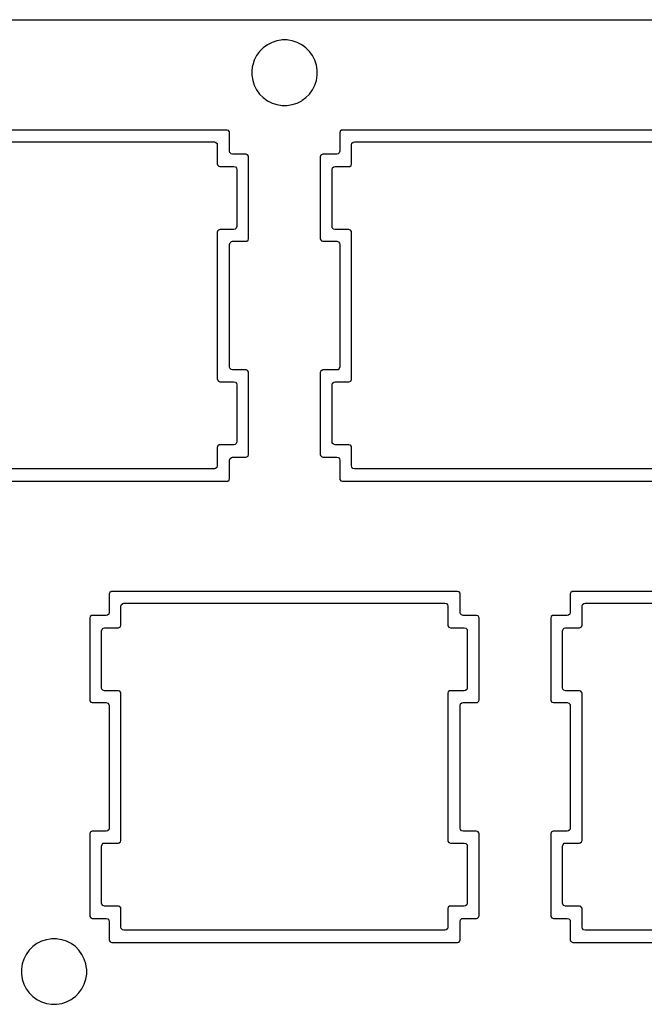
# Model space of a CAD drawing. Extents: x 1.3 to 14.4, y -4.9 to -1.
# Tile 15 of 25: x 7.7 to 8.7, y -2.6 to -1. Entities that reach past the tile are written whole.
import ezdxf

# ---------------------------------------------------------------- set-up
doc = ezdxf.new("R2010")
doc.units = 0
doc.header["$MEASUREMENT"] = 0
doc.layers.add('BLACK', color=7, linetype='CONTINUOUS')

msp = doc.modelspace()

# ---------------------------------------------------------------- linework, layer by layer
at = {"layer": 'BLACK', "linetype": 'CONTINUOUS'}
for p, q in [((1.337, -0.9922), (14.3029, -0.9922)), ((8.0685, -1.0379), (8.0626, -1.0438)), ((8.0753, -1.0329), (8.0685, -1.0379)), ((8.0827, -1.0291), (8.0753, -1.0329)), ((8.0907, -1.0266), (8.0827, -1.0291)), ((8.0971, -1.0255), (8.0907, -1.0266)), ((8.099, -1.0252), (8.0971, -1.0255)), ((8.1073, -1.0252), (8.099, -1.0252)), ((8.1093, -1.0255), (8.1073, -1.0252)), ((8.1156, -1.0266), (8.1093, -1.0255)), ((8.1236, -1.0291), (8.1156, -1.0266)), ((8.1156, -1.0266), (8.1156, -1.0266)), ((8.1156, -1.0266), (8.1156, -1.0266)), ((8.131, -1.0329), (8.1236, -1.0291)), ((8.1236, -1.0291), (8.1236, -1.0291)), ((8.1236, -1.0291), (8.1236, -1.0291)), ((8.1378, -1.0379), (8.131, -1.0329)), ((8.1437, -1.0438), (8.1378, -1.0379)), ((8.0577, -1.0505), (8.0539, -1.058)), ((8.0626, -1.0438), (8.0577, -1.0505)), ((8.1486, -1.0505), (8.1437, -1.0438)), ((8.1524, -1.058), (8.1486, -1.0505)), ((8.1486, -1.0505), (8.1486, -1.0505)), ((8.1486, -1.0505), (8.1486, -1.0505)), ((8.0512, -1.0664), (8.05, -1.0742)), ((8.0513, -1.066), (8.0512, -1.0664)), ((8.0539, -1.058), (8.0513, -1.066)), ((8.155, -1.066), (8.1524, -1.058)), ((8.1563, -1.0742), (8.155, -1.066)), ((8.05, -1.0742), (8.05, -1.0826)), ((8.05, -1.0826), (8.0513, -1.0909)), ((8.155, -1.0909), (8.1563, -1.0826)), ((8.1563, -1.0826), (8.1563, -1.0742)), ((8.0513, -1.0909), (8.0514, -1.0913)), ((8.0514, -1.0913), (8.0539, -1.0988)), ((8.0539, -1.0988), (8.0577, -1.1063)), ((8.1486, -1.1063), (8.1524, -1.0988)), ((8.1524, -1.0988), (8.155, -1.0909)), ((8.0577, -1.1063), (8.0626, -1.1131)), ((8.0626, -1.1131), (8.0685, -1.119)), ((8.0685, -1.119), (8.0753, -1.1239)), ((8.1319, -1.1233), (8.1378, -1.119)), ((8.1378, -1.119), (8.1437, -1.1131)), ((8.1378, -1.119), (8.1378, -1.119)), ((8.1378, -1.119), (8.1378, -1.119)), ((8.1437, -1.1131), (8.1486, -1.1063)), ((8.1437, -1.1131), (8.1437, -1.1131)), ((8.1437, -1.1131), (8.1437, -1.1131)), ((8.1486, -1.1063), (8.1486, -1.1063)), ((8.1486, -1.1063), (8.1486, -1.1063)), ((8.0753, -1.1239), (8.0753, -1.1239)), ((8.0753, -1.1239), (8.0753, -1.1239)), ((8.0753, -1.1239), (8.0827, -1.1277)), ((8.0827, -1.1277), (8.0907, -1.1303)), ((8.0907, -1.1303), (8.099, -1.1316)), ((8.099, -1.1316), (8.099, -1.1316)), ((8.099, -1.1316), (8.1073, -1.1316)), ((8.1073, -1.1316), (8.1156, -1.1303)), ((8.1073, -1.1316), (8.1073, -1.1316)), ((8.1156, -1.1303), (8.1236, -1.1277)), ((8.1236, -1.1277), (8.131, -1.1239)), ((8.131, -1.1239), (8.1319, -1.1233)), ((8.0096, -1.1718), (7.4471, -1.1718)), ((8.012, -1.1726), (8.0096, -1.1718)), ((8.0096, -1.1718), (8.0096, -1.1718)), ((8.0135, -1.1747), (8.012, -1.1726)), ((8.012, -1.1726), (8.012, -1.1726)), ((8.0137, -1.176), (8.0135, -1.1747)), ((8.0135, -1.1747), (8.0135, -1.1747)), ((8.0137, -1.2061), (8.0137, -1.176)), ((8.1937, -1.1735), (8.1929, -1.176)), ((8.1929, -1.176), (8.1929, -1.2061)), ((8.1958, -1.172), (8.1937, -1.1735)), ((8.1937, -1.1735), (8.1937, -1.1735)), ((8.1968, -1.1719), (8.1958, -1.172)), ((8.1958, -1.172), (8.1958, -1.172)), ((8.1971, -1.1718), (8.1968, -1.1719)), ((8.7596, -1.1718), (8.1971, -1.1718)), ((7.4669, -1.191), (7.9889, -1.191)), ((7.9889, -1.191), (7.9915, -1.1917)), ((7.9915, -1.1917), (7.9933, -1.1938)), ((7.9933, -1.1938), (7.9937, -1.1959)), ((7.9937, -1.1959), (7.9937, -1.2268)), ((8.212, -1.1959), (8.2128, -1.1932)), ((8.212, -1.2268), (8.212, -1.1959)), ((8.2128, -1.1932), (8.2149, -1.1914)), ((8.2149, -1.1914), (8.2169, -1.191)), ((8.2169, -1.191), (8.7389, -1.191)), ((8.0142, -1.2081), (8.0137, -1.2061)), ((8.016, -1.2102), (8.0142, -1.2081)), ((8.0186, -1.211), (8.016, -1.2102)), ((8.0404, -1.211), (8.0186, -1.211)), ((8.0428, -1.2118), (8.0404, -1.211)), ((8.0404, -1.211), (8.0404, -1.211)), ((8.0443, -1.2139), (8.0428, -1.2118)), ((8.0428, -1.2118), (8.0428, -1.2118)), ((8.0445, -1.2151), (8.0443, -1.2139)), ((8.0445, -1.3485), (8.0445, -1.2151)), ((8.0445, -1.2151), (8.0445, -1.2151)), ((8.162, -1.2127), (8.1612, -1.2151)), ((8.1612, -1.2151), (8.1612, -1.3485)), ((8.1641, -1.2112), (8.162, -1.2127)), ((8.162, -1.2127), (8.162, -1.2127)), ((8.1652, -1.211), (8.1641, -1.2112)), ((8.1641, -1.2112), (8.1641, -1.2112)), ((8.1654, -1.211), (8.1652, -1.211)), ((8.188, -1.211), (8.1654, -1.211)), ((8.1901, -1.2106), (8.188, -1.211)), ((8.1921, -1.2088), (8.1901, -1.2106)), ((8.1929, -1.2061), (8.1921, -1.2088)), ((7.9937, -1.2268), (7.9939, -1.2281)), ((7.9939, -1.2281), (7.9939, -1.2281)), ((7.9939, -1.2281), (7.9939, -1.2281)), ((7.9939, -1.2281), (7.9939, -1.2281)), ((7.9939, -1.2281), (7.9954, -1.2301)), ((7.9954, -1.2301), (7.9955, -1.2302)), ((7.9955, -1.2302), (7.9979, -1.231)), ((7.9979, -1.231), (8.0205, -1.231)), ((8.0205, -1.231), (8.0232, -1.2317)), ((8.0232, -1.2317), (8.025, -1.2338)), ((8.1812, -1.2332), (8.1832, -1.2314)), ((8.1832, -1.2314), (8.1853, -1.231)), ((8.1853, -1.231), (8.2079, -1.231)), ((8.2079, -1.231), (8.2092, -1.2308)), ((8.2079, -1.231), (8.2079, -1.231)), ((8.2092, -1.2308), (8.2113, -1.2293)), ((8.2113, -1.2293), (8.212, -1.2268)), ((8.025, -1.2338), (8.0254, -1.2359)), ((8.0254, -1.2359), (8.0254, -1.3286)), ((8.1804, -1.2359), (8.1812, -1.2332)), ((8.1804, -1.3286), (8.1804, -1.2359)), ((8.0254, -1.3286), (8.0246, -1.3313)), ((8.1808, -1.3306), (8.1804, -1.3286)), ((7.9945, -1.3352), (7.9937, -1.3376)), ((7.9937, -1.3376), (7.9937, -1.5768)), ((7.9966, -1.3337), (7.9945, -1.3352)), ((7.9945, -1.3352), (7.9945, -1.3352)), ((7.9977, -1.3335), (7.9966, -1.3337)), ((7.9966, -1.3337), (7.9966, -1.3337)), ((7.9979, -1.3335), (7.9977, -1.3335)), ((8.0205, -1.3335), (7.9979, -1.3335)), ((8.0226, -1.3331), (8.0205, -1.3335)), ((8.0246, -1.3313), (8.0226, -1.3331)), ((8.1826, -1.3327), (8.1808, -1.3306)), ((8.1853, -1.3335), (8.1826, -1.3327)), ((8.2079, -1.3335), (8.1853, -1.3335)), ((8.2103, -1.3343), (8.2079, -1.3335)), ((8.2079, -1.3335), (8.2079, -1.3335)), ((8.2118, -1.3364), (8.2103, -1.3343)), ((8.2103, -1.3343), (8.2103, -1.3343)), ((8.212, -1.3376), (8.2118, -1.3364)), ((8.212, -1.5768), (8.212, -1.3376)), ((8.0137, -1.3575), (8.0145, -1.3549)), ((8.0137, -1.5569), (8.0137, -1.3575)), ((8.0145, -1.3549), (8.0166, -1.3531)), ((8.0166, -1.3531), (8.0186, -1.3526)), ((8.0186, -1.3526), (8.0404, -1.3526)), ((8.0404, -1.3526), (8.0417, -1.3524)), ((8.0404, -1.3526), (8.0404, -1.3526)), ((8.0417, -1.3524), (8.0438, -1.3509)), ((8.0438, -1.3509), (8.0445, -1.3485)), ((8.1612, -1.3485), (8.1614, -1.3498)), ((8.1614, -1.3498), (8.1614, -1.3498)), ((8.1614, -1.3498), (8.1614, -1.3498)), ((8.1614, -1.3498), (8.163, -1.3518)), ((8.163, -1.3518), (8.1654, -1.3526)), ((8.1654, -1.3526), (8.188, -1.3526)), ((8.188, -1.3526), (8.1907, -1.3534)), ((8.1907, -1.3534), (8.1925, -1.3555)), ((8.1925, -1.3555), (8.1929, -1.3575)), ((8.1929, -1.3575), (8.1929, -1.5569)), ((8.0142, -1.559), (8.0137, -1.5569)), ((8.016, -1.5611), (8.0142, -1.559)), ((8.0186, -1.5618), (8.016, -1.5611)), ((8.0404, -1.5618), (8.0186, -1.5618)), ((8.0428, -1.5626), (8.0404, -1.5618)), ((8.0404, -1.5618), (8.0404, -1.5618)), ((8.0443, -1.5647), (8.0428, -1.5626)), ((8.0428, -1.5626), (8.0428, -1.5626)), ((8.0445, -1.566), (8.0443, -1.5647)), ((8.0445, -1.6993), (8.0445, -1.566)), ((8.162, -1.5635), (8.1612, -1.566)), ((8.1612, -1.566), (8.1612, -1.566)), ((8.1612, -1.566), (8.1612, -1.6993)), ((8.1641, -1.562), (8.162, -1.5635)), ((8.162, -1.5635), (8.162, -1.5635)), ((8.1652, -1.5619), (8.1641, -1.562)), ((8.1641, -1.562), (8.1641, -1.562)), ((8.1654, -1.5618), (8.1652, -1.5619)), ((8.188, -1.5618), (8.1654, -1.5618)), ((8.1901, -1.5614), (8.188, -1.5618)), ((8.1921, -1.5596), (8.1901, -1.5614)), ((8.1929, -1.5569), (8.1921, -1.5596)), ((7.9937, -1.5768), (7.9939, -1.5781)), ((7.9939, -1.5781), (7.9939, -1.5781)), ((7.9939, -1.5781), (7.9939, -1.5781)), ((7.9939, -1.5781), (7.9955, -1.5802)), ((7.9955, -1.5802), (7.9979, -1.581)), ((7.9979, -1.581), (8.0205, -1.581)), ((8.0205, -1.581), (8.0232, -1.5817)), ((8.0232, -1.5817), (8.025, -1.5838)), ((8.025, -1.5838), (8.0254, -1.5859)), ((8.1804, -1.5859), (8.1812, -1.5832)), ((8.1812, -1.5832), (8.1832, -1.5814)), ((8.1832, -1.5814), (8.1853, -1.581)), ((8.1853, -1.581), (8.2079, -1.581)), ((8.2079, -1.581), (8.2092, -1.5808)), ((8.2079, -1.581), (8.2079, -1.581)), ((8.2092, -1.5808), (8.2113, -1.5793)), ((8.2113, -1.5793), (8.212, -1.5768)), ((8.0254, -1.5859), (8.0254, -1.6786)), ((8.1804, -1.6786), (8.1804, -1.5859)), ((8.0254, -1.6786), (8.0246, -1.6813)), ((8.1808, -1.6806), (8.1804, -1.6786)), ((8.1826, -1.6827), (8.1808, -1.6806)), ((7.9945, -1.6852), (7.9937, -1.6876)), ((7.9937, -1.6876), (7.9937, -1.7178)), ((7.9966, -1.6837), (7.9945, -1.6852)), ((7.9945, -1.6852), (7.9945, -1.6852)), ((7.9977, -1.6835), (7.9966, -1.6837)), ((7.9966, -1.6837), (7.9966, -1.6837)), ((7.9979, -1.6835), (7.9977, -1.6835)), ((8.0205, -1.6835), (7.9979, -1.6835)), ((8.0226, -1.6831), (8.0205, -1.6835)), ((8.0246, -1.6813), (8.0226, -1.6831)), ((8.1853, -1.6835), (8.1826, -1.6827)), ((8.2079, -1.6835), (8.1853, -1.6835)), ((8.2103, -1.6843), (8.2079, -1.6835)), ((8.2079, -1.6835), (8.2079, -1.6835)), ((8.2118, -1.6864), (8.2103, -1.6843)), ((8.2103, -1.6843), (8.2103, -1.6843)), ((8.212, -1.6876), (8.2118, -1.6864)), ((8.2118, -1.6864), (8.2118, -1.6864)), ((8.212, -1.7178), (8.212, -1.6876)), ((8.0137, -1.7084), (8.0145, -1.7057)), ((8.0137, -1.7385), (8.0137, -1.7084)), ((8.0145, -1.7057), (8.0166, -1.7039)), ((8.0166, -1.7039), (8.0186, -1.7035)), ((8.0186, -1.7035), (8.0404, -1.7035)), ((8.0404, -1.7035), (8.0417, -1.7033)), ((8.0404, -1.7035), (8.0404, -1.7035)), ((8.0417, -1.7033), (8.0438, -1.7018)), ((8.0438, -1.7018), (8.0445, -1.6993)), ((8.1612, -1.6993), (8.1612, -1.6994)), ((8.1612, -1.6994), (8.1614, -1.7006)), ((8.1614, -1.7006), (8.1614, -1.7006)), ((8.1614, -1.7006), (8.1614, -1.7006)), ((8.1614, -1.7006), (8.163, -1.7027)), ((8.163, -1.7027), (8.1654, -1.7035)), ((8.1654, -1.7035), (8.188, -1.7035)), ((8.188, -1.7035), (8.1907, -1.7042)), ((8.1907, -1.7042), (8.1925, -1.7063)), ((8.1925, -1.7063), (8.1929, -1.7084)), ((8.1929, -1.7084), (8.1929, -1.7385)), ((7.9889, -1.7227), (7.4669, -1.7227)), ((7.9909, -1.7222), (7.9889, -1.7227)), ((7.993, -1.7204), (7.9909, -1.7222)), ((7.9937, -1.7178), (7.993, -1.7204)), ((8.2125, -1.7198), (8.212, -1.7178)), ((8.2143, -1.7219), (8.2125, -1.7198)), ((8.2169, -1.7227), (8.2143, -1.7219)), ((8.7389, -1.7227), (8.2169, -1.7227)), ((7.4471, -1.7426), (8.0096, -1.7426)), ((8.0096, -1.7426), (8.0108, -1.7424)), ((8.0096, -1.7426), (8.0096, -1.7426)), ((8.0108, -1.7424), (8.0129, -1.7409)), ((8.0129, -1.7409), (8.0137, -1.7385)), ((8.1929, -1.7385), (8.1931, -1.7398)), ((8.1931, -1.7398), (8.1931, -1.7398)), ((8.1931, -1.7398), (8.1931, -1.7398)), ((8.1931, -1.7398), (8.1946, -1.7418)), ((8.1946, -1.7418), (8.1971, -1.7426)), ((8.1971, -1.7426), (8.1971, -1.7426)), ((8.1971, -1.7426), (8.7596, -1.7426)), ((7.8187, -1.9235), (7.8179, -1.926)), ((7.8179, -1.926), (7.8179, -1.9561)), ((7.8208, -1.922), (7.8187, -1.9235)), ((7.8187, -1.9235), (7.8187, -1.9235)), ((7.8218, -1.9219), (7.8208, -1.922)), ((7.8208, -1.922), (7.8208, -1.922)), ((7.8221, -1.9218), (7.8218, -1.9219)), ((8.3846, -1.9218), (7.8221, -1.9218)), ((8.387, -1.9226), (8.3846, -1.9218)), ((8.3846, -1.9218), (8.3846, -1.9218)), ((8.3885, -1.9247), (8.387, -1.9226)), ((8.387, -1.9226), (8.387, -1.9226)), ((8.3887, -1.926), (8.3885, -1.9247)), ((8.3885, -1.9247), (8.3885, -1.9247)), ((8.3887, -1.9561), (8.3887, -1.926)), ((8.5687, -1.9235), (8.5679, -1.926)), ((8.5679, -1.926), (8.5679, -1.9561)), ((8.5708, -1.922), (8.5687, -1.9235)), ((8.5687, -1.9235), (8.5687, -1.9235)), ((8.5718, -1.9219), (8.5708, -1.922)), ((8.5708, -1.922), (8.5708, -1.922)), ((8.5721, -1.9218), (8.5718, -1.9219)), ((9.1346, -1.9218), (8.5721, -1.9218)), ((7.837, -1.9459), (7.8378, -1.9432)), ((7.837, -1.9768), (7.837, -1.9459)), ((7.8378, -1.9432), (7.8399, -1.9414)), ((7.8399, -1.9414), (7.8419, -1.941)), ((7.8419, -1.941), (8.3639, -1.941)), ((8.3639, -1.941), (8.3665, -1.9417)), ((8.3665, -1.9417), (8.3683, -1.9438)), ((8.3683, -1.9438), (8.3687, -1.9459)), ((8.3687, -1.9459), (8.3687, -1.9768)), ((8.587, -1.9459), (8.5878, -1.9432)), ((8.587, -1.9768), (8.587, -1.9459)), ((8.5878, -1.9432), (8.5899, -1.9414)), ((8.5899, -1.9414), (8.5919, -1.941)), ((8.5919, -1.941), (9.1139, -1.941)), ((7.787, -1.9627), (7.7862, -1.9651)), ((7.7862, -1.9651), (7.7862, -2.0985)), ((7.7891, -1.9612), (7.787, -1.9627)), ((7.787, -1.9627), (7.787, -1.9627)), ((7.7902, -1.961), (7.7891, -1.9612)), ((7.7891, -1.9612), (7.7891, -1.9612)), ((7.7904, -1.961), (7.7902, -1.961)), ((7.813, -1.961), (7.7904, -1.961)), ((7.8151, -1.9606), (7.813, -1.961)), ((7.8171, -1.9588), (7.8151, -1.9606)), ((7.8179, -1.9561), (7.8171, -1.9588)), ((8.3892, -1.9581), (8.3887, -1.9561)), ((8.391, -1.9602), (8.3892, -1.9581)), ((8.3936, -1.961), (8.391, -1.9602)), ((8.4154, -1.961), (8.3936, -1.961)), ((8.4178, -1.9618), (8.4154, -1.961)), ((8.4154, -1.961), (8.4154, -1.961)), ((8.4193, -1.9639), (8.4178, -1.9618)), ((8.4178, -1.9618), (8.4178, -1.9618)), ((8.4195, -1.9651), (8.4193, -1.9639)), ((8.4195, -2.0985), (8.4195, -1.9651)), ((8.4195, -1.9651), (8.4195, -1.9651)), ((8.537, -1.9627), (8.5362, -1.9651)), ((8.5362, -1.9651), (8.5362, -2.0985)), ((8.5391, -1.9612), (8.537, -1.9627)), ((8.537, -1.9627), (8.537, -1.9627)), ((8.5402, -1.961), (8.5391, -1.9612)), ((8.5391, -1.9612), (8.5391, -1.9612)), ((8.5404, -1.961), (8.5402, -1.961)), ((8.563, -1.961), (8.5404, -1.961)), ((8.5651, -1.9606), (8.563, -1.961)), ((8.5671, -1.9588), (8.5651, -1.9606)), ((8.5679, -1.9561), (8.5671, -1.9588)), ((7.8054, -1.9859), (7.8062, -1.9832)), ((7.8062, -1.9832), (7.8082, -1.9814)), ((7.8082, -1.9814), (7.8103, -1.981)), ((7.8103, -1.981), (7.8329, -1.981)), ((7.8329, -1.981), (7.8342, -1.9808)), ((7.8329, -1.981), (7.8329, -1.981)), ((7.8342, -1.9808), (7.8363, -1.9793)), ((7.8363, -1.9793), (7.837, -1.9768)), ((8.3687, -1.9768), (8.3689, -1.9781)), ((8.3689, -1.9781), (8.3689, -1.9781)), ((8.3689, -1.9781), (8.3689, -1.9781)), ((8.3689, -1.9781), (8.3705, -1.9802)), ((8.3705, -1.9802), (8.3729, -1.981)), ((8.3729, -1.981), (8.3955, -1.981)), ((8.3955, -1.981), (8.3982, -1.9817)), ((8.3982, -1.9817), (8.4, -1.9838)), ((8.4, -1.9838), (8.4004, -1.9859)), ((8.5554, -1.9859), (8.5562, -1.9832)), ((8.5562, -1.9832), (8.5582, -1.9814)), ((8.5582, -1.9814), (8.5603, -1.981)), ((8.5603, -1.981), (8.5829, -1.981)), ((8.5829, -1.981), (8.5842, -1.9808)), ((8.5829, -1.981), (8.5829, -1.981)), ((8.5842, -1.9808), (8.5863, -1.9793)), ((8.5863, -1.9793), (8.587, -1.9768)), ((7.8054, -2.0786), (7.8054, -1.9859)), ((8.4004, -1.9859), (8.4004, -2.0786)), ((8.5554, -2.0786), (8.5554, -1.9859)), ((7.8058, -2.0806), (7.8054, -2.0786)), ((7.8076, -2.0827), (7.8058, -2.0806)), ((8.3996, -2.0813), (8.3976, -2.0831)), ((8.4004, -2.0786), (8.3996, -2.0813)), ((8.5558, -2.0806), (8.5554, -2.0786)), ((8.5576, -2.0827), (8.5558, -2.0806)), ((7.8103, -2.0835), (7.8076, -2.0827)), ((7.8329, -2.0835), (7.8103, -2.0835)), ((7.8353, -2.0843), (7.8329, -2.0835)), ((7.8329, -2.0835), (7.8329, -2.0835)), ((7.8368, -2.0864), (7.8353, -2.0843)), ((7.8353, -2.0843), (7.8353, -2.0843)), ((7.837, -2.0876), (7.8368, -2.0864)), ((7.837, -2.3268), (7.837, -2.0876)), ((8.3695, -2.0852), (8.3687, -2.0876)), ((8.3687, -2.0876), (8.3687, -2.3268)), ((8.3716, -2.0837), (8.3695, -2.0852)), ((8.3695, -2.0852), (8.3695, -2.0852)), ((8.3727, -2.0835), (8.3716, -2.0837)), ((8.3716, -2.0837), (8.3716, -2.0837)), ((8.3729, -2.0835), (8.3727, -2.0835)), ((8.3955, -2.0835), (8.3729, -2.0835)), ((8.3976, -2.0831), (8.3955, -2.0835)), ((8.5603, -2.0835), (8.5576, -2.0827)), ((8.5829, -2.0835), (8.5603, -2.0835)), ((8.5853, -2.0843), (8.5829, -2.0835)), ((8.5829, -2.0835), (8.5829, -2.0835)), ((8.5868, -2.0864), (8.5853, -2.0843)), ((8.5853, -2.0843), (8.5853, -2.0843)), ((8.587, -2.0876), (8.5868, -2.0864)), ((8.587, -2.3268), (8.587, -2.0876)), ((7.7862, -2.0985), (7.7864, -2.0998)), ((7.7864, -2.0998), (7.7864, -2.0998)), ((7.7864, -2.0998), (7.7864, -2.0998)), ((7.7864, -2.0998), (7.788, -2.1018)), ((7.788, -2.1018), (7.7904, -2.1026)), ((7.7904, -2.1026), (7.813, -2.1026)), ((7.813, -2.1026), (7.8157, -2.1034)), ((7.8157, -2.1034), (7.8175, -2.1055)), ((7.8175, -2.1055), (7.8179, -2.1075)), ((7.8179, -2.1075), (7.8179, -2.3069)), ((8.3887, -2.1075), (8.3895, -2.1049)), ((8.3887, -2.3069), (8.3887, -2.1075)), ((8.3895, -2.1049), (8.3916, -2.1031)), ((8.3916, -2.1031), (8.3936, -2.1026)), ((8.3936, -2.1026), (8.4154, -2.1026)), ((8.4154, -2.1026), (8.4167, -2.1024)), ((8.4154, -2.1026), (8.4154, -2.1026)), ((8.4167, -2.1024), (8.4188, -2.1009)), ((8.4188, -2.1009), (8.4195, -2.0985)), ((8.5362, -2.0985), (8.5364, -2.0998)), ((8.5364, -2.0998), (8.5364, -2.0998)), ((8.5364, -2.0998), (8.5364, -2.0998)), ((8.5364, -2.0998), (8.538, -2.1018)), ((8.538, -2.1018), (8.5404, -2.1026)), ((8.5404, -2.1026), (8.563, -2.1026)), ((8.563, -2.1026), (8.5657, -2.1034)), ((8.5657, -2.1034), (8.5675, -2.1055)), ((8.5675, -2.1055), (8.5679, -2.1075)), ((8.5679, -2.1075), (8.5679, -2.3069)), ((7.787, -2.3135), (7.7862, -2.316)), ((7.7862, -2.316), (7.7862, -2.4493)), ((7.7891, -2.312), (7.787, -2.3135)), ((7.787, -2.3135), (7.787, -2.3135)), ((7.7902, -2.3119), (7.7891, -2.312)), ((7.7891, -2.312), (7.7891, -2.312)), ((7.7904, -2.3118), (7.7902, -2.3119)), ((7.813, -2.3118), (7.7904, -2.3118)), ((7.8151, -2.3114), (7.813, -2.3118)), ((7.8171, -2.3096), (7.8151, -2.3114)), ((7.8179, -2.3069), (7.8171, -2.3096)), ((8.3892, -2.309), (8.3887, -2.3069)), ((8.391, -2.3111), (8.3892, -2.309)), ((8.3936, -2.3118), (8.391, -2.3111)), ((8.4154, -2.3118), (8.3936, -2.3118)), ((8.4178, -2.3126), (8.4154, -2.3118)), ((8.4154, -2.3118), (8.4154, -2.3118)), ((8.4193, -2.3147), (8.4178, -2.3126)), ((8.4178, -2.3126), (8.4178, -2.3126)), ((8.4195, -2.316), (8.4193, -2.3147)), ((8.4195, -2.4493), (8.4195, -2.316)), ((8.537, -2.3135), (8.5362, -2.316)), ((8.5362, -2.316), (8.5362, -2.4493)), ((8.5391, -2.312), (8.537, -2.3135)), ((8.537, -2.3135), (8.537, -2.3135)), ((8.5402, -2.3119), (8.5391, -2.312)), ((8.5391, -2.312), (8.5391, -2.312)), ((8.5404, -2.3118), (8.5402, -2.3119)), ((8.563, -2.3118), (8.5404, -2.3118)), ((8.5651, -2.3114), (8.563, -2.3118)), ((8.5671, -2.3096), (8.5651, -2.3114)), ((8.5679, -2.3069), (8.5671, -2.3096)), ((7.8054, -2.3359), (7.8062, -2.3332)), ((7.8054, -2.4286), (7.8054, -2.3359)), ((7.8062, -2.3332), (7.8082, -2.3314)), ((7.8082, -2.3314), (7.8103, -2.331)), ((7.8103, -2.331), (7.8329, -2.331)), ((7.8329, -2.331), (7.8342, -2.3308)), ((7.8329, -2.331), (7.8329, -2.331)), ((7.8342, -2.3308), (7.8363, -2.3293)), ((7.8363, -2.3293), (7.837, -2.3268)), ((8.3687, -2.3268), (8.3689, -2.3281)), ((8.3689, -2.3281), (8.3689, -2.3281)), ((8.3689, -2.3281), (8.3689, -2.3281)), ((8.3689, -2.3281), (8.3705, -2.3302)), ((8.3705, -2.3302), (8.3729, -2.331)), ((8.3729, -2.331), (8.3955, -2.331)), ((8.3955, -2.331), (8.3982, -2.3317)), ((8.3982, -2.3317), (8.4, -2.3338)), ((8.4, -2.3338), (8.4004, -2.3359)), ((8.4004, -2.3359), (8.4004, -2.4286)), ((8.5554, -2.3359), (8.5562, -2.3332)), ((8.5554, -2.4286), (8.5554, -2.3359)), ((8.5562, -2.3332), (8.5582, -2.3314)), ((8.5582, -2.3314), (8.5603, -2.331)), ((8.5603, -2.331), (8.5829, -2.331)), ((8.5829, -2.331), (8.5842, -2.3308)), ((8.5829, -2.331), (8.5829, -2.331)), ((8.5842, -2.3308), (8.5863, -2.3293)), ((8.5863, -2.3293), (8.587, -2.3268)), ((7.8058, -2.4306), (7.8054, -2.4286)), ((7.8076, -2.4327), (7.8058, -2.4306)), ((7.8103, -2.4335), (7.8076, -2.4327)), ((7.8329, -2.4335), (7.8103, -2.4335)), ((7.8353, -2.4343), (7.8329, -2.4335)), ((7.8329, -2.4335), (7.8329, -2.4335)), ((8.3727, -2.4335), (8.3716, -2.4337)), ((8.3729, -2.4335), (8.3727, -2.4335)), ((8.3955, -2.4335), (8.3729, -2.4335)), ((8.3976, -2.4331), (8.3955, -2.4335)), ((8.3996, -2.4313), (8.3976, -2.4331)), ((8.4004, -2.4286), (8.3996, -2.4313)), ((8.5558, -2.4306), (8.5554, -2.4286)), ((8.5576, -2.4327), (8.5558, -2.4306)), ((8.5603, -2.4335), (8.5576, -2.4327)), ((8.5829, -2.4335), (8.5603, -2.4335)), ((8.5853, -2.4343), (8.5829, -2.4335)), ((8.5829, -2.4335), (8.5829, -2.4335)), ((7.7862, -2.4493), (7.7864, -2.4506)), ((7.8368, -2.4364), (7.8353, -2.4343)), ((7.8353, -2.4343), (7.8353, -2.4343)), ((7.837, -2.4376), (7.8368, -2.4364)), ((7.8368, -2.4364), (7.8368, -2.4364)), ((7.837, -2.4678), (7.837, -2.4376)), ((8.3695, -2.4352), (8.3687, -2.4376)), ((8.3687, -2.4376), (8.3687, -2.4678)), ((8.3716, -2.4337), (8.3695, -2.4352)), ((8.3695, -2.4352), (8.3695, -2.4352)), ((8.3716, -2.4337), (8.3716, -2.4337)), ((8.4188, -2.4518), (8.4195, -2.4493)), ((8.5362, -2.4493), (8.5364, -2.4506)), ((8.5868, -2.4364), (8.5853, -2.4343)), ((8.5853, -2.4343), (8.5853, -2.4343)), ((8.587, -2.4376), (8.5868, -2.4364)), ((8.5868, -2.4364), (8.5868, -2.4364)), ((8.587, -2.4678), (8.587, -2.4376)), ((7.7864, -2.4506), (7.7864, -2.4506)), ((7.7864, -2.4506), (7.7864, -2.4506)), ((7.7864, -2.4506), (7.788, -2.4527)), ((7.788, -2.4527), (7.7904, -2.4535)), ((7.7904, -2.4535), (7.813, -2.4535)), ((7.813, -2.4535), (7.8157, -2.4542)), ((7.8157, -2.4542), (7.8175, -2.4563)), ((7.8175, -2.4563), (7.8179, -2.4584)), ((7.8179, -2.4584), (7.8179, -2.4885)), ((8.3887, -2.4584), (8.3895, -2.4557)), ((8.3887, -2.4885), (8.3887, -2.4584)), ((8.3895, -2.4557), (8.3916, -2.4539)), ((8.3916, -2.4539), (8.3936, -2.4535)), ((8.3936, -2.4535), (8.4154, -2.4535)), ((8.4154, -2.4535), (8.4167, -2.4533)), ((8.4154, -2.4535), (8.4154, -2.4535)), ((8.4167, -2.4533), (8.4188, -2.4518)), ((8.5364, -2.4506), (8.5364, -2.4506)), ((8.5364, -2.4506), (8.5364, -2.4506)), ((8.5364, -2.4506), (8.538, -2.4527)), ((8.538, -2.4527), (8.5404, -2.4535)), ((8.5404, -2.4535), (8.563, -2.4535)), ((8.563, -2.4535), (8.5657, -2.4542)), ((8.5657, -2.4542), (8.5675, -2.4563)), ((8.5675, -2.4563), (8.5679, -2.4584)), ((8.5679, -2.4584), (8.5679, -2.4885)), ((7.8375, -2.4698), (7.837, -2.4678)), ((7.8393, -2.4719), (7.8375, -2.4698)), ((7.8419, -2.4727), (7.8393, -2.4719)), ((8.3639, -2.4727), (7.8419, -2.4727)), ((8.3659, -2.4722), (8.3639, -2.4727)), ((8.368, -2.4704), (8.3659, -2.4722)), ((8.3687, -2.4678), (8.368, -2.4704)), ((8.5875, -2.4698), (8.587, -2.4678)), ((8.5893, -2.4719), (8.5875, -2.4698)), ((8.5919, -2.4727), (8.5893, -2.4719)), ((9.1139, -2.4727), (8.5919, -2.4727)), ((7.7003, -2.4946), (7.6935, -2.4995)), ((7.7077, -2.4908), (7.7003, -2.4946)), ((7.7157, -2.4882), (7.7077, -2.4908)), ((7.722, -2.4872), (7.7157, -2.4882)), ((7.7239, -2.4869), (7.722, -2.4872)), ((7.7323, -2.4869), (7.7239, -2.4869)), ((7.7342, -2.4872), (7.7323, -2.4869)), ((7.7406, -2.4882), (7.7342, -2.4872)), ((7.7485, -2.4908), (7.7406, -2.4882)), ((7.7406, -2.4882), (7.7406, -2.4882)), ((7.7406, -2.4882), (7.7406, -2.4882)), ((7.756, -2.4946), (7.7485, -2.4908)), ((7.7485, -2.4908), (7.7485, -2.4908)), ((7.7485, -2.4908), (7.7485, -2.4908)), ((7.7628, -2.4995), (7.756, -2.4946)), ((7.8179, -2.4885), (7.8181, -2.4898)), ((7.8181, -2.4898), (7.8181, -2.4898)), ((7.8181, -2.4898), (7.8181, -2.4898)), ((7.8181, -2.4898), (7.8184, -2.4901)), ((7.8184, -2.4901), (7.8196, -2.4918)), ((7.8196, -2.4918), (7.8196, -2.4918)), ((7.8196, -2.4918), (7.8221, -2.4926)), ((7.8221, -2.4926), (7.8221, -2.4926)), ((7.8221, -2.4926), (8.3846, -2.4926)), ((8.3846, -2.4926), (8.3858, -2.4924)), ((8.3846, -2.4926), (8.3846, -2.4926)), ((8.3858, -2.4924), (8.3879, -2.4909)), ((8.3879, -2.4909), (8.3887, -2.4885)), ((8.5679, -2.4885), (8.5681, -2.4898)), ((8.5681, -2.4898), (8.5681, -2.4898)), ((8.5681, -2.4898), (8.5681, -2.4898)), ((8.5681, -2.4898), (8.5684, -2.4901)), ((8.5684, -2.4901), (8.5696, -2.4918)), ((8.5696, -2.4918), (8.5696, -2.4918)), ((8.5696, -2.4918), (8.5721, -2.4926)), ((8.5721, -2.4926), (8.5721, -2.4926)), ((8.5721, -2.4926), (9.1346, -2.4926)), ((7.6827, -2.5122), (7.6789, -2.5197)), ((7.6876, -2.5055), (7.6827, -2.5122)), ((7.6935, -2.4995), (7.6876, -2.5055)), ((7.7687, -2.5055), (7.7628, -2.4995)), ((7.7736, -2.5122), (7.7687, -2.5055)), ((7.7774, -2.5197), (7.7736, -2.5122)), ((7.7736, -2.5122), (7.7736, -2.5122)), ((7.7736, -2.5122), (7.7736, -2.5122)), ((7.6763, -2.5276), (7.675, -2.5359)), ((7.6789, -2.5197), (7.6763, -2.5276)), ((7.78, -2.5276), (7.7774, -2.5197)), ((7.7812, -2.5352), (7.78, -2.5276)), ((7.675, -2.5359), (7.675, -2.5443)), ((7.675, -2.5443), (7.6762, -2.5518)), ((7.78, -2.5525), (7.7813, -2.5443)), ((7.7813, -2.5359), (7.7812, -2.5352)), ((7.7813, -2.5443), (7.7813, -2.5359)), ((7.6762, -2.5518), (7.6763, -2.5525)), ((7.6763, -2.5525), (7.6783, -2.5589)), ((7.6783, -2.5589), (7.6789, -2.5605)), ((7.6789, -2.5605), (7.6827, -2.568)), ((7.7736, -2.568), (7.7774, -2.5605)), ((7.7774, -2.5605), (7.78, -2.5525)), ((7.6827, -2.568), (7.6876, -2.5747)), ((7.6876, -2.5747), (7.6935, -2.5807)), ((7.7628, -2.5807), (7.7687, -2.5747)), ((7.7687, -2.5747), (7.7736, -2.568)), ((7.7687, -2.5747), (7.7687, -2.5747)), ((7.7687, -2.5747), (7.7687, -2.5747)), ((7.7736, -2.568), (7.7736, -2.568)), ((7.7736, -2.568), (7.7736, -2.568)), ((7.6935, -2.5807), (7.7003, -2.5856)), ((7.7003, -2.5856), (7.7003, -2.5856)), ((7.7003, -2.5856), (7.7003, -2.5856)), ((7.7003, -2.5856), (7.7077, -2.5894)), ((7.7077, -2.5894), (7.7157, -2.592)), ((7.7157, -2.592), (7.7239, -2.5933)), ((7.7239, -2.5933), (7.7239, -2.5933)), ((7.7239, -2.5933), (7.7323, -2.5933)), ((7.7323, -2.5933), (7.7406, -2.592)), ((7.7323, -2.5933), (7.7323, -2.5933)), ((7.7406, -2.592), (7.7485, -2.5894)), ((7.7485, -2.5894), (7.756, -2.5856)), ((7.756, -2.5856), (7.7605, -2.5823)), ((7.7605, -2.5823), (7.7628, -2.5807)), ((7.7628, -2.5807), (7.7628, -2.5807)), ((7.7628, -2.5807), (7.7628, -2.5807))]:
    msp.add_line(p, q, dxfattribs=at)

doc.saveas('drawing.dxf')
